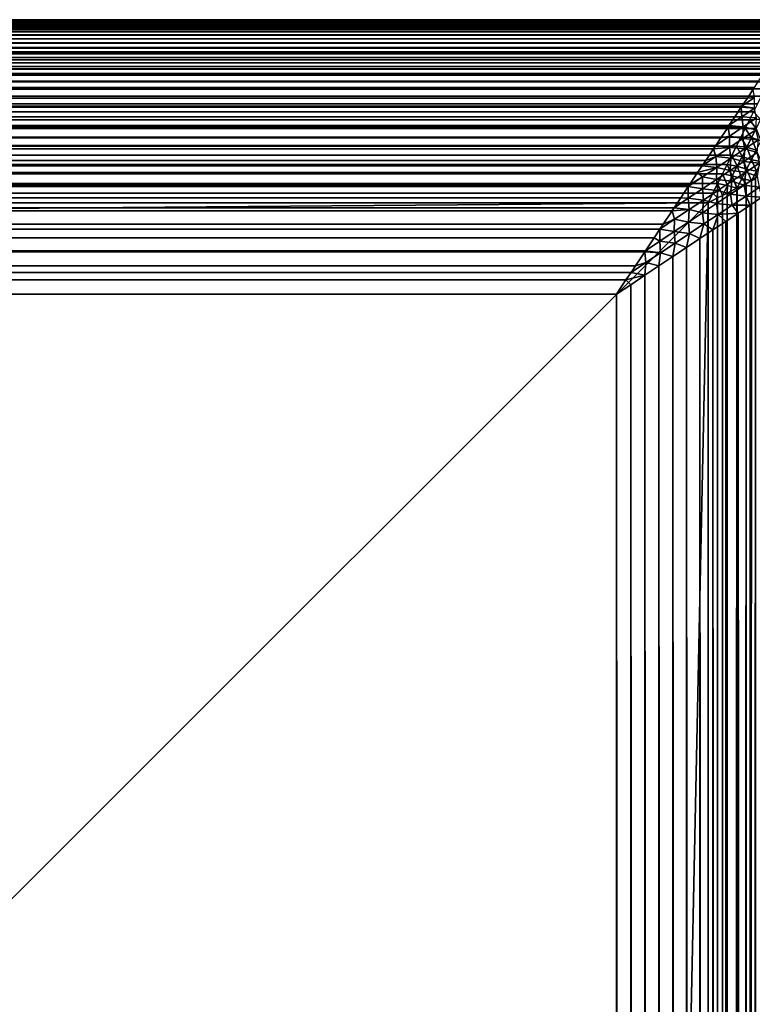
# Model space of a CAD drawing. Extents: x -551 to 551, y -297 to 194.
# Tile 139 of 163: x 489 to 497, y 184 to 194. Entities that reach past the tile are written whole.
import ezdxf

# ---------------------------------------------------------------- set-up
doc = ezdxf.new("R2010")
doc.units = 0
doc.header["$LTSCALE"] = 70.117983
for name, color, linetype in [('1', 7, 'CONTINUOUS'), ('11', 7, 'CONTINUOUS'), ('14', 7, 'CONTINUOUS'), ('15', 7, 'CONTINUOUS'), ('18', 7, 'CONTINUOUS'), ('2', 7, 'CONTINUOUS'), ('20', 7, 'CONTINUOUS'), ('21', 7, 'CONTINUOUS'), ('3', 7, 'CONTINUOUS')]:
    doc.layers.add(name, color=color, linetype=linetype)

msp = doc.modelspace()

# ---------------------------------------------------------------- linework, layer by layer
at = {"layer": '1', "color": 7, "linetype": 'CONTINUOUS'}
for points in [[(-496.5, 192.5), (496.5, 192.5), (-488.5, 184.5), (-496.5, 192.5)], [(-488.5, 184.5), (496.5, 192.5), (488.5, 184.5), (-488.5, 184.5)], [(488.5, 184.5), (496.5, 192.5), (488.5, -192.5), (488.5, 184.5)], [(488.5, -192.5), (496.5, 192.5), (496.5, -192.5), (488.5, -192.5)]]:
    msp.add_3dface(points, dxfattribs=at)
at = {"layer": '11', "color": 7, "linetype": 'CONTINUOUS'}
for points in [[(497.5, 194.5, 43.5), (-497.5, 194.5, 43.5), (-497.498, 194.497, 43.624), (497.5, 194.5, 43.5)], [(497.498, 194.497, 43.624), (497.5, 194.5, 43.5), (-497.498, 194.497, 43.624), (497.498, 194.497, 43.624)], [(-497.493, 194.49, 43.747), (497.498, 194.497, 43.624), (-497.498, 194.497, 43.624), (-497.493, 194.49, 43.747)], [(497.493, 194.49, 43.747), (497.498, 194.497, 43.624), (-497.493, 194.49, 43.747), (497.493, 194.49, 43.747)], [(-497.485, 194.477, 43.87), (497.493, 194.49, 43.747), (-497.493, 194.49, 43.747), (-497.485, 194.477, 43.87)], [(497.485, 194.477, 43.87), (497.493, 194.49, 43.747), (-497.485, 194.477, 43.87), (497.485, 194.477, 43.87)], [(-497.473, 194.459, 43.992), (497.485, 194.477, 43.87), (-497.485, 194.477, 43.87), (-497.473, 194.459, 43.992)], [(497.473, 194.459, 43.992), (497.485, 194.477, 43.87), (-497.473, 194.459, 43.992), (497.473, 194.459, 43.992)], [(-497.458, 194.436, 44.115), (497.473, 194.459, 43.992), (-497.473, 194.459, 43.992), (-497.458, 194.436, 44.115)], [(497.458, 194.436, 44.115), (497.473, 194.459, 43.992), (-497.458, 194.436, 44.115), (497.458, 194.436, 44.115)], [(-497.439, 194.408, 44.237), (497.458, 194.436, 44.115), (-497.458, 194.436, 44.115), (-497.439, 194.408, 44.237)], [(497.439, 194.408, 44.237), (497.458, 194.436, 44.115), (-497.439, 194.408, 44.237), (497.439, 194.408, 44.237)], [(-497.416, 194.375, 44.358), (497.439, 194.408, 44.237), (-497.439, 194.408, 44.237), (-497.416, 194.375, 44.358)], [(497.416, 194.375, 44.358), (497.439, 194.408, 44.237), (-497.416, 194.375, 44.358), (497.416, 194.375, 44.358)], [(-497.391, 194.336, 44.478), (497.416, 194.375, 44.358), (-497.416, 194.375, 44.358), (-497.391, 194.336, 44.478)], [(497.391, 194.336, 44.478), (497.416, 194.375, 44.358), (-497.391, 194.336, 44.478), (497.391, 194.336, 44.478)], [(-497.361, 194.292, 44.598), (497.391, 194.336, 44.478), (-497.391, 194.336, 44.478), (-497.361, 194.292, 44.598)], [(497.386, 194.33, 44.497), (497.391, 194.336, 44.478), (-497.361, 194.292, 44.598), (497.386, 194.33, 44.497)], [(497.361, 194.292, 44.598), (497.386, 194.33, 44.497), (-497.361, 194.292, 44.598), (497.361, 194.292, 44.598)], [(-497.328, 194.242, 44.716), (497.361, 194.292, 44.598), (-497.361, 194.292, 44.598), (-497.328, 194.242, 44.716)], [(497.328, 194.242, 44.716), (497.361, 194.292, 44.598), (-497.328, 194.242, 44.716), (497.328, 194.242, 44.716)], [(-497.292, 194.187, 44.833), (497.328, 194.242, 44.716), (-497.328, 194.242, 44.716), (-497.292, 194.187, 44.833)], [(497.292, 194.187, 44.833), (497.328, 194.242, 44.716), (-497.292, 194.187, 44.833), (497.292, 194.187, 44.833)], [(-497.251, 194.127, 44.949), (497.292, 194.187, 44.833), (-497.292, 194.187, 44.833), (-497.251, 194.127, 44.949)], [(497.265, 194.148, 44.91), (497.292, 194.187, 44.833), (-497.251, 194.127, 44.949), (497.265, 194.148, 44.91)], [(497.251, 194.127, 44.949), (497.265, 194.148, 44.91), (-497.251, 194.127, 44.949), (497.251, 194.127, 44.949)], [(-497.207, 194.061, 45.063), (497.251, 194.127, 44.949), (-497.251, 194.127, 44.949), (-497.207, 194.061, 45.063)], [(497.207, 194.061, 45.063), (497.251, 194.127, 44.949), (-497.207, 194.061, 45.063), (497.207, 194.061, 45.063)], [(-497.159, 193.989, 45.175), (497.207, 194.061, 45.063), (-497.207, 194.061, 45.063), (-497.159, 193.989, 45.175)], [(497.159, 193.989, 45.175), (497.207, 194.061, 45.063), (-497.159, 193.989, 45.175), (497.159, 193.989, 45.175)], [(-497.108, 193.911, 45.285), (497.159, 193.989, 45.175), (-497.159, 193.989, 45.175), (-497.108, 193.911, 45.285)], [(497.138, 193.958, 45.221), (497.159, 193.989, 45.175), (-497.108, 193.911, 45.285), (497.138, 193.958, 45.221)], [(497.108, 193.911, 45.285), (497.138, 193.958, 45.221), (-497.108, 193.911, 45.285), (497.108, 193.911, 45.285)], [(-497.052, 193.828, 45.392), (497.108, 193.911, 45.285), (-497.108, 193.911, 45.285), (-497.052, 193.828, 45.392)], [(497.052, 193.828, 45.392), (497.108, 193.911, 45.285), (-497.052, 193.828, 45.392), (497.052, 193.828, 45.392)], [(-496.993, 193.739, 45.497), (497.052, 193.828, 45.392), (-497.052, 193.828, 45.392), (-496.993, 193.739, 45.497)], [(497.006, 193.759, 45.474), (497.052, 193.828, 45.392), (-496.993, 193.739, 45.497), (497.006, 193.759, 45.474)], [(496.993, 193.739, 45.497), (497.006, 193.759, 45.474), (-496.993, 193.739, 45.497), (496.993, 193.739, 45.497)], [(-496.93, 193.644, 45.598), (496.993, 193.739, 45.497), (-496.993, 193.739, 45.497), (-496.93, 193.644, 45.598)], [(496.93, 193.644, 45.598), (496.993, 193.739, 45.497), (-496.93, 193.644, 45.598), (496.93, 193.644, 45.598)], [(-496.863, 193.544, 45.696), (496.93, 193.644, 45.598), (-496.93, 193.644, 45.598), (-496.863, 193.544, 45.696)], [(496.869, 193.554, 45.686), (496.93, 193.644, 45.598), (-496.863, 193.544, 45.696), (496.869, 193.554, 45.686)], [(496.863, 193.544, 45.696), (496.869, 193.554, 45.686), (-496.863, 193.544, 45.696), (496.863, 193.544, 45.696)], [(-496.792, 193.438, 45.79), (496.863, 193.544, 45.696), (-496.863, 193.544, 45.696), (-496.792, 193.438, 45.79)], [(496.792, 193.438, 45.79), (496.863, 193.544, 45.696), (-496.792, 193.438, 45.79), (496.792, 193.438, 45.79)], [(-496.718, 193.327, 45.88), (496.792, 193.438, 45.79), (-496.792, 193.438, 45.79), (-496.718, 193.327, 45.88)], [(496.728, 193.343, 45.867), (496.792, 193.438, 45.79), (-496.718, 193.327, 45.88), (496.728, 193.343, 45.867)], [(496.718, 193.327, 45.88), (496.728, 193.343, 45.867), (-496.718, 193.327, 45.88), (496.718, 193.327, 45.88)], [(-496.64, 193.21, 45.965), (496.718, 193.327, 45.88), (-496.718, 193.327, 45.88), (-496.64, 193.21, 45.965)], [(496.64, 193.21, 45.965), (496.718, 193.327, 45.88), (-496.64, 193.21, 45.965), (496.64, 193.21, 45.965)], [(-496.559, 193.088, 46.045), (496.64, 193.21, 45.965), (-496.64, 193.21, 45.965), (-496.559, 193.088, 46.045)], [(496.584, 193.125, 46.022), (496.64, 193.21, 45.965), (-496.559, 193.088, 46.045), (496.584, 193.125, 46.022)], [(496.559, 193.088, 46.045), (496.584, 193.125, 46.022), (-496.559, 193.088, 46.045), (496.559, 193.088, 46.045)], [(-496.474, 192.961, 46.12), (496.559, 193.088, 46.045), (-496.559, 193.088, 46.045), (-496.474, 192.961, 46.12)], [(496.474, 192.961, 46.12), (496.559, 193.088, 46.045), (-496.474, 192.961, 46.12), (496.474, 192.961, 46.12)], [(-496.386, 192.83, 46.189), (496.474, 192.961, 46.12), (-496.474, 192.961, 46.12), (-496.386, 192.83, 46.189)], [(496.435, 192.903, 46.152), (496.474, 192.961, 46.12), (-496.386, 192.83, 46.189), (496.435, 192.903, 46.152)], [(496.386, 192.83, 46.189), (496.435, 192.903, 46.152), (-496.386, 192.83, 46.189), (496.386, 192.83, 46.189)], [(-496.296, 192.694, 46.252), (496.386, 192.83, 46.189), (-496.386, 192.83, 46.189), (-496.296, 192.694, 46.252)], [(496.296, 192.694, 46.252), (496.386, 192.83, 46.189), (-496.296, 192.694, 46.252), (496.296, 192.694, 46.252)], [(-496.203, 192.554, 46.309), (496.296, 192.694, 46.252), (-496.296, 192.694, 46.252), (-496.203, 192.554, 46.309)], [(496.284, 192.676, 46.26), (496.296, 192.694, 46.252), (-496.203, 192.554, 46.309), (496.284, 192.676, 46.26)], [(496.203, 192.554, 46.309), (496.284, 192.676, 46.26), (-496.203, 192.554, 46.309), (496.203, 192.554, 46.309)], [(-496.107, 192.41, 46.359), (496.203, 192.554, 46.309), (-496.203, 192.554, 46.309), (-496.107, 192.41, 46.359)], [(496.13, 192.445, 46.347), (496.203, 192.554, 46.309), (-496.107, 192.41, 46.359), (496.13, 192.445, 46.347)], [(496.107, 192.41, 46.359), (496.13, 192.445, 46.347), (-496.107, 192.41, 46.359), (496.107, 192.41, 46.359)], [(-496.009, 192.264, 46.401), (496.107, 192.41, 46.359), (-496.107, 192.41, 46.359), (-496.009, 192.264, 46.401)], [(496.009, 192.264, 46.401), (496.107, 192.41, 46.359), (-496.009, 192.264, 46.401), (496.009, 192.264, 46.401)], [(-495.91, 192.114, 46.436), (496.009, 192.264, 46.401), (-496.009, 192.264, 46.401), (-495.91, 192.114, 46.436)], [(495.974, 192.211, 46.414), (496.009, 192.264, 46.401), (-495.91, 192.114, 46.436), (495.974, 192.211, 46.414)], [(495.91, 192.114, 46.436), (495.974, 192.211, 46.414), (-495.91, 192.114, 46.436), (495.91, 192.114, 46.436)], [(-495.808, 191.963, 46.464), (495.91, 192.114, 46.436), (-495.91, 192.114, 46.436), (-495.808, 191.963, 46.464)], [(495.817, 191.975, 46.462), (495.91, 192.114, 46.436), (-495.808, 191.963, 46.464), (495.817, 191.975, 46.462)], [(495.808, 191.963, 46.464), (495.817, 191.975, 46.462), (-495.808, 191.963, 46.464), (495.808, 191.963, 46.464)], [(-495.706, 191.809, 46.484), (495.808, 191.963, 46.464), (-495.808, 191.963, 46.464), (-495.706, 191.809, 46.484)], [(495.706, 191.809, 46.484), (495.808, 191.963, 46.464), (-495.706, 191.809, 46.484), (495.706, 191.809, 46.484)], [(-495.603, 191.655, 46.496), (495.706, 191.809, 46.484), (-495.706, 191.809, 46.484), (-495.603, 191.655, 46.496)], [(495.659, 191.738, 46.491), (495.706, 191.809, 46.484), (-495.603, 191.655, 46.496), (495.659, 191.738, 46.491)], [(495.603, 191.655, 46.496), (495.659, 191.738, 46.491), (-495.603, 191.655, 46.496), (495.603, 191.655, 46.496)], [(-495.5, 191.5, 46.5), (495.603, 191.655, 46.496), (-495.603, 191.655, 46.496), (-495.5, 191.5, 46.5)], [(-495.5, 191.5, 46.5), (495.5, 191.5, 46.5), (495.603, 191.655, 46.496), (-495.5, 191.5, 46.5)]]:
    msp.add_3dface(points, dxfattribs=at)
at = {"layer": '14', "color": 7, "linetype": 'CONTINUOUS'}
for points in [[(497.088, 192.559, 46.045), (496.961, 192.474, 46.12), (497.088, -192.559, 46.045), (497.088, 192.559, 46.045)], [(496.961, 192.474, 46.12), (496.83, 192.386, 46.189), (496.961, -192.474, 46.12), (496.961, 192.474, 46.12)], [(497.088, -192.559, 46.045), (496.961, 192.474, 46.12), (496.961, -192.474, 46.12), (497.088, -192.559, 46.045)], [(496.83, 192.386, 46.189), (496.694, 192.296, 46.252), (496.83, -192.386, 46.189), (496.83, 192.386, 46.189)], [(496.961, -192.474, 46.12), (496.83, 192.386, 46.189), (496.903, -192.435, 46.152), (496.961, -192.474, 46.12)], [(496.903, -192.435, 46.152), (496.83, 192.386, 46.189), (496.83, -192.386, 46.189), (496.903, -192.435, 46.152)], [(496.694, 192.296, 46.252), (496.554, 192.203, 46.309), (496.694, -192.296, 46.252), (496.694, 192.296, 46.252)], [(496.83, -192.386, 46.189), (496.694, 192.296, 46.252), (496.694, -192.296, 46.252), (496.83, -192.386, 46.189)], [(496.41, 192.107, 46.359), (496.264, 192.009, 46.401), (496.41, -192.107, 46.359), (496.41, 192.107, 46.359)], [(496.554, 192.203, 46.309), (496.41, 192.107, 46.359), (496.554, -192.203, 46.309), (496.554, 192.203, 46.309)], [(496.554, -192.203, 46.309), (496.41, 192.107, 46.359), (496.445, -192.13, 46.347), (496.554, -192.203, 46.309)], [(496.445, -192.13, 46.347), (496.41, 192.107, 46.359), (496.41, -192.107, 46.359), (496.445, -192.13, 46.347)], [(496.694, -192.296, 46.252), (496.554, 192.203, 46.309), (496.676, -192.284, 46.26), (496.694, -192.296, 46.252)], [(496.676, -192.284, 46.26), (496.554, 192.203, 46.309), (496.554, -192.203, 46.309), (496.676, -192.284, 46.26)], [(496.264, 192.009, 46.401), (496.114, 191.91, 46.436), (496.264, -192.009, 46.401), (496.264, 192.009, 46.401)], [(496.41, -192.107, 46.359), (496.264, 192.009, 46.401), (496.264, -192.009, 46.401), (496.41, -192.107, 46.359)], [(496.114, 191.91, 46.436), (495.963, 191.808, 46.464), (496.114, -191.91, 46.436), (496.114, 191.91, 46.436)], [(496.264, -192.009, 46.401), (496.114, 191.91, 46.436), (496.211, -191.974, 46.414), (496.264, -192.009, 46.401)], [(496.211, -191.974, 46.414), (496.114, 191.91, 46.436), (496.114, -191.91, 46.436), (496.211, -191.974, 46.414)], [(495.963, 191.808, 46.464), (495.809, 191.706, 46.484), (495.963, -191.808, 46.464), (495.963, 191.808, 46.464)], [(496.114, -191.91, 46.436), (495.963, 191.808, 46.464), (495.975, -191.817, 46.462), (496.114, -191.91, 46.436)], [(495.975, -191.817, 46.462), (495.963, 191.808, 46.464), (495.963, -191.808, 46.464), (495.975, -191.817, 46.462)], [(495.809, 191.706, 46.484), (495.655, 191.603, 46.496), (495.809, -191.706, 46.484), (495.809, 191.706, 46.484)], [(495.963, -191.808, 46.464), (495.809, 191.706, 46.484), (495.809, -191.706, 46.484), (495.963, -191.808, 46.464)], [(495.655, 191.603, 46.496), (495.5, 191.5, 46.5), (495.655, -191.603, 46.496), (495.655, 191.603, 46.496)], [(495.809, -191.706, 46.484), (495.655, 191.603, 46.496), (495.738, -191.659, 46.491), (495.809, -191.706, 46.484)], [(495.738, -191.659, 46.491), (495.655, 191.603, 46.496), (495.655, -191.603, 46.496), (495.738, -191.659, 46.491)], [(495.5, 191.5, 46.5), (495.5, -191.5, 46.5), (495.655, -191.603, 46.496), (495.5, 191.5, 46.5)]]:
    msp.add_3dface(points, dxfattribs=at)
at = {"layer": '15', "color": 7, "linetype": 'CONTINUOUS'}
for points in [[(-497.5, 194.5, 2), (497.5, 194.5, 2), (497.499, 194.498, 1.908), (-497.5, 194.5, 2)], [(-497.499, 194.498, 1.908), (-497.5, 194.5, 2), (497.499, 194.498, 1.908), (-497.499, 194.498, 1.908)], [(-497.496, 194.492, 1.817), (-497.499, 194.498, 1.908), (497.496, 194.492, 1.817), (-497.496, 194.492, 1.817)], [(497.496, 194.492, 1.817), (-497.499, 194.498, 1.908), (497.499, 194.498, 1.908), (497.496, 194.492, 1.817)], [(-497.491, 194.481, 1.726), (-497.496, 194.492, 1.817), (497.491, 194.481, 1.726), (-497.491, 194.481, 1.726)], [(497.491, 194.481, 1.726), (-497.496, 194.492, 1.817), (497.496, 194.492, 1.817), (497.491, 194.481, 1.726)], [(-497.483, 194.466, 1.635), (-497.491, 194.481, 1.726), (497.483, 194.466, 1.635), (-497.483, 194.466, 1.635)], [(497.483, 194.466, 1.635), (-497.491, 194.481, 1.726), (497.491, 194.481, 1.726), (497.483, 194.466, 1.635)], [(-497.474, 194.448, 1.545), (-497.483, 194.466, 1.635), (497.474, 194.448, 1.545), (-497.474, 194.448, 1.545)], [(497.474, 194.448, 1.545), (-497.483, 194.466, 1.635), (497.483, 194.466, 1.635), (497.474, 194.448, 1.545)], [(-497.462, 194.425, 1.456), (-497.474, 194.448, 1.545), (497.462, 194.425, 1.456), (-497.462, 194.425, 1.456)], [(497.462, 194.425, 1.456), (-497.474, 194.448, 1.545), (497.474, 194.448, 1.545), (497.462, 194.425, 1.456)], [(-497.449, 194.397, 1.367), (-497.462, 194.425, 1.456), (497.449, 194.397, 1.367), (-497.449, 194.397, 1.367)], [(497.449, 194.397, 1.367), (-497.462, 194.425, 1.456), (497.462, 194.425, 1.456), (497.449, 194.397, 1.367)], [(-497.443, 194.387, 1.336), (-497.449, 194.397, 1.367), (497.433, 194.366, 1.279), (-497.443, 194.387, 1.336)], [(497.433, 194.366, 1.279), (-497.449, 194.397, 1.367), (497.449, 194.397, 1.367), (497.433, 194.366, 1.279)], [(-497.433, 194.366, 1.279), (-497.443, 194.387, 1.336), (497.433, 194.366, 1.279), (-497.433, 194.366, 1.279)], [(-497.415, 194.33, 1.193), (-497.433, 194.366, 1.279), (497.415, 194.33, 1.193), (-497.415, 194.33, 1.193)], [(497.415, 194.33, 1.193), (-497.433, 194.366, 1.279), (497.433, 194.366, 1.279), (497.415, 194.33, 1.193)], [(-497.395, 194.29, 1.108), (-497.415, 194.33, 1.193), (497.395, 194.29, 1.108), (-497.395, 194.29, 1.108)], [(497.395, 194.29, 1.108), (-497.415, 194.33, 1.193), (497.415, 194.33, 1.193), (497.395, 194.29, 1.108)], [(-497.383, 194.265, 1.06), (-497.395, 194.29, 1.108), (497.373, 194.246, 1.024), (-497.383, 194.265, 1.06)], [(497.373, 194.246, 1.024), (-497.395, 194.29, 1.108), (497.395, 194.29, 1.108), (497.373, 194.246, 1.024)], [(-497.373, 194.246, 1.024), (-497.383, 194.265, 1.06), (497.373, 194.246, 1.024), (-497.373, 194.246, 1.024)], [(-497.349, 194.197, 0.942), (-497.373, 194.246, 1.024), (497.349, 194.197, 0.942), (-497.349, 194.197, 0.942)], [(497.349, 194.197, 0.942), (-497.373, 194.246, 1.024), (497.373, 194.246, 1.024), (497.349, 194.197, 0.942)], [(-497.322, 194.145, 0.862), (-497.349, 194.197, 0.942), (497.322, 194.145, 0.862), (-497.322, 194.145, 0.862)], [(497.322, 194.145, 0.862), (-497.349, 194.197, 0.942), (497.349, 194.197, 0.942), (497.322, 194.145, 0.862)], [(-497.319, 194.138, 0.853), (-497.322, 194.145, 0.862), (497.294, 194.088, 0.784), (-497.319, 194.138, 0.853)], [(497.294, 194.088, 0.784), (-497.322, 194.145, 0.862), (497.322, 194.145, 0.862), (497.294, 194.088, 0.784)], [(-497.294, 194.088, 0.784), (-497.319, 194.138, 0.853), (497.294, 194.088, 0.784), (-497.294, 194.088, 0.784)], [(-497.264, 194.027, 0.709), (-497.294, 194.088, 0.784), (497.264, 194.027, 0.709), (-497.264, 194.027, 0.709)], [(497.264, 194.027, 0.709), (-497.294, 194.088, 0.784), (497.294, 194.088, 0.784), (497.264, 194.027, 0.709)], [(-497.253, 194.006, 0.684), (-497.264, 194.027, 0.709), (497.231, 193.962, 0.636), (-497.253, 194.006, 0.684)], [(497.231, 193.962, 0.636), (-497.264, 194.027, 0.709), (497.264, 194.027, 0.709), (497.231, 193.962, 0.636)], [(-497.231, 193.962, 0.636), (-497.253, 194.006, 0.684), (497.231, 193.962, 0.636), (-497.231, 193.962, 0.636)], [(-497.197, 193.894, 0.565), (-497.231, 193.962, 0.636), (497.197, 193.894, 0.565), (-497.197, 193.894, 0.565)], [(497.197, 193.894, 0.565), (-497.231, 193.962, 0.636), (497.231, 193.962, 0.636), (497.197, 193.894, 0.565)], [(-497.185, 193.87, 0.543), (-497.197, 193.894, 0.565), (497.16, 193.821, 0.498), (-497.185, 193.87, 0.543)], [(497.16, 193.821, 0.498), (-497.197, 193.894, 0.565), (497.197, 193.894, 0.565), (497.16, 193.821, 0.498)], [(-497.16, 193.821, 0.498), (-497.185, 193.87, 0.543), (497.16, 193.821, 0.498), (-497.16, 193.821, 0.498)], [(-497.122, 193.744, 0.434), (-497.16, 193.821, 0.498), (497.122, 193.744, 0.434), (-497.122, 193.744, 0.434)], [(497.122, 193.744, 0.434), (-497.16, 193.821, 0.498), (497.16, 193.821, 0.498), (497.122, 193.744, 0.434)], [(-497.114, 193.728, 0.422), (-497.122, 193.744, 0.434), (497.082, 193.664, 0.374), (-497.114, 193.728, 0.422)], [(497.082, 193.664, 0.374), (-497.122, 193.744, 0.434), (497.122, 193.744, 0.434), (497.082, 193.664, 0.374)], [(-497.082, 193.664, 0.374), (-497.114, 193.728, 0.422), (497.082, 193.664, 0.374), (-497.082, 193.664, 0.374)], [(-497.042, 193.583, 0.319), (-497.082, 193.664, 0.374), (497.04, 193.581, 0.317), (-497.042, 193.583, 0.319)], [(497.04, 193.581, 0.317), (-497.082, 193.664, 0.374), (497.082, 193.664, 0.374), (497.04, 193.581, 0.317)], [(-497.04, 193.581, 0.317), (-497.042, 193.583, 0.319), (497.04, 193.581, 0.317), (-497.04, 193.581, 0.317)], [(-496.997, 193.494, 0.264), (-497.04, 193.581, 0.317), (496.997, 193.494, 0.264), (-496.997, 193.494, 0.264)], [(496.997, 193.494, 0.264), (-497.04, 193.581, 0.317), (497.04, 193.581, 0.317), (496.997, 193.494, 0.264)], [(-496.968, 193.435, 0.232), (-496.997, 193.494, 0.264), (496.952, 193.404, 0.216), (-496.968, 193.435, 0.232)], [(496.952, 193.404, 0.216), (-496.997, 193.494, 0.264), (496.997, 193.494, 0.264), (496.952, 193.404, 0.216)], [(-496.952, 193.404, 0.216), (-496.968, 193.435, 0.232), (496.952, 193.404, 0.216), (-496.952, 193.404, 0.216)], [(-496.906, 193.311, 0.172), (-496.952, 193.404, 0.216), (496.906, 193.311, 0.172), (-496.906, 193.311, 0.172)], [(496.906, 193.311, 0.172), (-496.952, 193.404, 0.216), (496.952, 193.404, 0.216), (496.906, 193.311, 0.172)], [(-496.892, 193.284, 0.16), (-496.906, 193.311, 0.172), (496.858, 193.216, 0.132), (-496.892, 193.284, 0.16)], [(496.858, 193.216, 0.132), (-496.906, 193.311, 0.172), (496.906, 193.311, 0.172), (496.858, 193.216, 0.132)], [(-496.858, 193.216, 0.132), (-496.892, 193.284, 0.16), (496.858, 193.216, 0.132), (-496.858, 193.216, 0.132)], [(-496.815, 193.13, 0.102), (-496.858, 193.216, 0.132), (496.809, 193.118, 0.098), (-496.815, 193.13, 0.102)], [(496.809, 193.118, 0.098), (-496.858, 193.216, 0.132), (496.858, 193.216, 0.132), (496.809, 193.118, 0.098)], [(-496.809, 193.118, 0.098), (-496.815, 193.13, 0.102), (496.809, 193.118, 0.098), (-496.809, 193.118, 0.098)], [(-496.759, 193.018, 0.068), (-496.809, 193.118, 0.098), (496.759, 193.018, 0.068), (-496.759, 193.018, 0.068)], [(496.759, 193.018, 0.068), (-496.809, 193.118, 0.098), (496.809, 193.118, 0.098), (496.759, 193.018, 0.068)], [(-496.737, 192.974, 0.057), (-496.759, 193.018, 0.068), (496.708, 192.917, 0.044), (-496.737, 192.974, 0.057)], [(496.708, 192.917, 0.044), (-496.759, 193.018, 0.068), (496.759, 193.018, 0.068), (496.708, 192.917, 0.044)], [(-496.708, 192.917, 0.044), (-496.737, 192.974, 0.057), (496.708, 192.917, 0.044), (-496.708, 192.917, 0.044)], [(-496.658, 192.817, 0.025), (-496.708, 192.917, 0.044), (496.657, 192.814, 0.025), (-496.658, 192.817, 0.025)], [(496.657, 192.814, 0.025), (-496.708, 192.917, 0.044), (496.708, 192.917, 0.044), (496.657, 192.814, 0.025)], [(-496.657, 192.814, 0.025), (-496.658, 192.817, 0.025), (496.657, 192.814, 0.025), (-496.657, 192.814, 0.025)], [(-496.605, 192.71, 0.011), (-496.657, 192.814, 0.025), (496.605, 192.71, 0.011), (-496.605, 192.71, 0.011)], [(496.605, 192.71, 0.011), (-496.657, 192.814, 0.025), (496.657, 192.814, 0.025), (496.605, 192.71, 0.011)], [(-496.579, 192.659, 0.006), (-496.605, 192.71, 0.011), (496.552, 192.605, 0.003), (-496.579, 192.659, 0.006)], [(496.552, 192.605, 0.003), (-496.605, 192.71, 0.011), (496.605, 192.71, 0.011), (496.552, 192.605, 0.003)], [(-496.552, 192.605, 0.003), (-496.579, 192.659, 0.006), (496.552, 192.605, 0.003), (-496.552, 192.605, 0.003)], [(496.5, 192.5), (-496.5, 192.5), (-496.552, 192.605, 0.003), (496.5, 192.5)], [(496.5, 192.5), (-496.552, 192.605, 0.003), (496.552, 192.605, 0.003), (496.5, 192.5)]]:
    msp.add_3dface(points, dxfattribs=at)
at = {"layer": '18', "color": 7, "linetype": 'CONTINUOUS'}
for points in [[(496.974, 192.737, 0.057), (497.018, 192.759, 0.068), (496.917, -192.708, 0.044), (496.974, 192.737, 0.057)], [(496.917, -192.708, 0.044), (497.018, 192.759, 0.068), (497.018, -192.759, 0.068), (496.917, -192.708, 0.044)], [(496.71, 192.605, 0.011), (496.814, 192.657, 0.025), (496.71, -192.605, 0.011), (496.71, 192.605, 0.011)], [(496.71, -192.605, 0.011), (496.814, 192.657, 0.025), (496.814, -192.657, 0.025), (496.71, -192.605, 0.011)], [(496.817, 192.658, 0.025), (496.917, 192.708, 0.044), (496.814, -192.657, 0.025), (496.817, 192.658, 0.025)], [(496.814, -192.657, 0.025), (496.917, 192.708, 0.044), (496.917, -192.708, 0.044), (496.814, -192.657, 0.025)], [(496.814, 192.657, 0.025), (496.817, 192.658, 0.025), (496.814, -192.657, 0.025), (496.814, 192.657, 0.025)], [(496.917, 192.708, 0.044), (496.974, 192.737, 0.057), (496.917, -192.708, 0.044), (496.917, 192.708, 0.044)], [(496.5, -192.5), (496.5, 192.5), (496.605, 192.552, 0.003), (496.5, -192.5)], [(496.5, -192.5), (496.605, 192.552, 0.003), (496.605, -192.552, 0.003), (496.5, -192.5)], [(496.659, 192.579, 0.006), (496.71, 192.605, 0.011), (496.605, -192.552, 0.003), (496.659, 192.579, 0.006)], [(496.605, -192.552, 0.003), (496.71, 192.605, 0.011), (496.71, -192.605, 0.011), (496.605, -192.552, 0.003)], [(496.605, 192.552, 0.003), (496.659, 192.579, 0.006), (496.605, -192.552, 0.003), (496.605, 192.552, 0.003)]]:
    msp.add_3dface(points, dxfattribs=at)
at = {"layer": '2', "color": 7, "linetype": 'CONTINUOUS'}
for points in [[(495.5, 191.5, 46.5), (-495.5, 191.5, 46.5), (495.5, -191.5, 46.5), (495.5, 191.5, 46.5)], [(495.5, -191.5, 46.5), (-495.5, 191.5, 46.5), (-495.5, -191.5, 46.5), (495.5, -191.5, 46.5)]]:
    msp.add_3dface(points, dxfattribs=at)
at = {"layer": '20', "color": 7, "linetype": 'CONTINUOUS'}
for points in [[(496.906, 193.311, 0.172), (496.952, 193.404, 0.216), (497.025, 193.312, 0.178), (496.906, 193.311, 0.172)], [(496.952, 193.404, 0.216), (496.997, 193.494, 0.264), (497.074, 193.412, 0.226), (496.952, 193.404, 0.216)], [(497.025, 193.312, 0.178), (496.952, 193.404, 0.216), (497.074, 193.412, 0.226), (497.025, 193.312, 0.178)], [(496.858, 193.216, 0.132), (496.906, 193.311, 0.172), (496.974, 193.211, 0.136), (496.858, 193.216, 0.132)], [(496.974, 193.211, 0.136), (496.906, 193.311, 0.172), (497.025, 193.312, 0.178), (496.974, 193.211, 0.136)], [(496.974, 193.211, 0.136), (497.025, 193.312, 0.178), (497.076, 193.175, 0.138), (496.974, 193.211, 0.136)], [(496.809, 193.118, 0.098), (496.858, 193.216, 0.132), (496.923, 193.108, 0.1), (496.809, 193.118, 0.098)], [(496.923, 193.108, 0.1), (496.858, 193.216, 0.132), (496.974, 193.211, 0.136), (496.923, 193.108, 0.1)], [(496.923, 193.108, 0.1), (496.974, 193.211, 0.136), (497.025, 193.073, 0.104), (496.923, 193.108, 0.1)], [(497.025, 193.073, 0.104), (496.974, 193.211, 0.136), (497.076, 193.175, 0.138), (497.025, 193.073, 0.104)], [(496.759, 193.018, 0.068), (496.809, 193.118, 0.098), (496.871, 193.004, 0.069), (496.759, 193.018, 0.068)], [(496.871, 193.004, 0.069), (496.809, 193.118, 0.098), (496.923, 193.108, 0.1), (496.871, 193.004, 0.069)], [(496.871, 193.004, 0.069), (496.923, 193.108, 0.1), (496.973, 192.97, 0.076), (496.871, 193.004, 0.069)], [(496.973, 192.97, 0.076), (496.923, 193.108, 0.1), (497.025, 193.073, 0.104), (496.973, 192.97, 0.076)], [(496.973, 192.97, 0.076), (497.025, 193.073, 0.104), (497.081, 192.949, 0.095), (496.973, 192.97, 0.076)], [(496.708, 192.917, 0.044), (496.759, 193.018, 0.068), (496.818, 192.898, 0.045), (496.708, 192.917, 0.044)], [(496.818, 192.898, 0.045), (496.759, 193.018, 0.068), (496.871, 193.004, 0.069), (496.818, 192.898, 0.045)], [(496.818, 192.898, 0.045), (496.871, 193.004, 0.069), (496.921, 192.867, 0.053), (496.818, 192.898, 0.045)], [(496.921, 192.867, 0.053), (496.871, 193.004, 0.069), (496.973, 192.97, 0.076), (496.921, 192.867, 0.053)], [(496.921, 192.867, 0.053), (496.973, 192.97, 0.076), (497.028, 192.843, 0.073), (496.921, 192.867, 0.053)], [(497.028, 192.843, 0.073), (496.973, 192.97, 0.076), (497.081, 192.949, 0.095), (497.028, 192.843, 0.073)], [(496.657, 192.814, 0.025), (496.708, 192.917, 0.044), (496.765, 192.792, 0.026), (496.657, 192.814, 0.025)], [(496.765, 192.792, 0.026), (496.708, 192.917, 0.044), (496.818, 192.898, 0.045), (496.765, 192.792, 0.026)], [(496.765, 192.792, 0.026), (496.818, 192.898, 0.045), (496.869, 192.763, 0.036), (496.765, 192.792, 0.026)], [(496.869, 192.763, 0.036), (496.818, 192.898, 0.045), (496.921, 192.867, 0.053), (496.869, 192.763, 0.036)], [(496.974, 192.737, 0.057), (496.869, 192.763, 0.036), (496.921, 192.867, 0.053), (496.974, 192.737, 0.057)], [(496.974, 192.737, 0.057), (496.921, 192.867, 0.053), (497.028, 192.843, 0.073), (496.974, 192.737, 0.057)], [(496.605, 192.71, 0.011), (496.657, 192.814, 0.025), (496.712, 192.686, 0.013), (496.605, 192.71, 0.011)], [(496.712, 192.686, 0.013), (496.657, 192.814, 0.025), (496.765, 192.792, 0.026), (496.712, 192.686, 0.013)], [(496.814, 192.657, 0.025), (496.712, 192.686, 0.013), (496.765, 192.792, 0.026), (496.814, 192.657, 0.025)], [(496.817, 192.658, 0.025), (496.814, 192.657, 0.025), (496.765, 192.792, 0.026), (496.817, 192.658, 0.025)], [(496.817, 192.658, 0.025), (496.765, 192.792, 0.026), (496.869, 192.763, 0.036), (496.817, 192.658, 0.025)], [(496.917, 192.708, 0.044), (496.817, 192.658, 0.025), (496.869, 192.763, 0.036), (496.917, 192.708, 0.044)], [(496.974, 192.737, 0.057), (496.917, 192.708, 0.044), (496.869, 192.763, 0.036), (496.974, 192.737, 0.057)], [(497.018, 192.759, 0.068), (496.974, 192.737, 0.057), (497.028, 192.843, 0.073), (497.018, 192.759, 0.068)], [(496.552, 192.605, 0.003), (496.605, 192.71, 0.011), (496.605, 192.552, 0.003), (496.552, 192.605, 0.003)], [(496.605, 192.71, 0.011), (496.659, 192.579, 0.006), (496.605, 192.552, 0.003), (496.605, 192.71, 0.011)], [(496.659, 192.579, 0.006), (496.605, 192.71, 0.011), (496.712, 192.686, 0.013), (496.659, 192.579, 0.006)], [(496.71, 192.605, 0.011), (496.659, 192.579, 0.006), (496.712, 192.686, 0.013), (496.71, 192.605, 0.011)], [(496.814, 192.657, 0.025), (496.71, 192.605, 0.011), (496.712, 192.686, 0.013), (496.814, 192.657, 0.025)], [(496.5, 192.5), (496.552, 192.605, 0.003), (496.605, 192.552, 0.003), (496.5, 192.5)]]:
    msp.add_3dface(points, dxfattribs=at)
at = {"layer": '21', "color": 7, "linetype": 'CONTINUOUS'}
for points in [[(496.993, 193.739, 45.497), (496.93, 193.644, 45.598), (497.008, 193.65, 45.589), (496.993, 193.739, 45.497)], [(496.93, 193.644, 45.598), (496.869, 193.554, 45.686), (497.008, 193.65, 45.589), (496.93, 193.644, 45.598)], [(496.869, 193.554, 45.686), (497.007, 193.534, 45.694), (497.008, 193.65, 45.589), (496.869, 193.554, 45.686)], [(496.863, 193.544, 45.696), (496.792, 193.438, 45.79), (496.869, 193.439, 45.786), (496.863, 193.544, 45.696)], [(496.869, 193.554, 45.686), (496.863, 193.544, 45.696), (497.007, 193.534, 45.694), (496.869, 193.554, 45.686)], [(496.863, 193.544, 45.696), (496.869, 193.439, 45.786), (497.007, 193.534, 45.694), (496.863, 193.544, 45.696)], [(496.869, 193.439, 45.786), (497.028, 193.427, 45.773), (497.007, 193.534, 45.694), (496.869, 193.439, 45.786)], [(496.792, 193.438, 45.79), (496.728, 193.343, 45.867), (496.869, 193.439, 45.786), (496.792, 193.438, 45.79)], [(496.728, 193.343, 45.867), (496.882, 193.328, 45.867), (496.869, 193.439, 45.786), (496.728, 193.343, 45.867)], [(496.882, 193.328, 45.867), (497.028, 193.427, 45.773), (496.869, 193.439, 45.786), (496.882, 193.328, 45.867)], [(496.882, 193.328, 45.867), (497.023, 193.298, 45.858), (497.028, 193.427, 45.773), (496.882, 193.328, 45.867)], [(496.718, 193.327, 45.88), (496.64, 193.21, 45.965), (496.734, 193.228, 45.95), (496.718, 193.327, 45.88)], [(496.728, 193.343, 45.867), (496.718, 193.327, 45.88), (496.882, 193.328, 45.867), (496.728, 193.343, 45.867)], [(496.718, 193.327, 45.88), (496.734, 193.228, 45.95), (496.882, 193.328, 45.867), (496.718, 193.327, 45.88)], [(496.734, 193.228, 45.95), (496.879, 193.202, 45.946), (496.882, 193.328, 45.867), (496.734, 193.228, 45.95)], [(496.879, 193.202, 45.946), (497.023, 193.298, 45.858), (496.882, 193.328, 45.867), (496.879, 193.202, 45.946)], [(496.879, 193.202, 45.946), (497.05, 193.187, 45.91), (497.023, 193.298, 45.858), (496.879, 193.202, 45.946)], [(496.64, 193.21, 45.965), (496.584, 193.125, 46.022), (496.734, 193.228, 45.95), (496.64, 193.21, 45.965)], [(496.584, 193.125, 46.022), (496.733, 193.104, 46.025), (496.734, 193.228, 45.95), (496.584, 193.125, 46.022)], [(496.733, 193.104, 46.025), (496.879, 193.202, 45.946), (496.734, 193.228, 45.95), (496.733, 193.104, 46.025)], [(496.733, 193.104, 46.025), (496.901, 193.089, 46), (496.879, 193.202, 45.946), (496.733, 193.104, 46.025)], [(496.901, 193.089, 46), (497.05, 193.187, 45.91), (496.879, 193.202, 45.946), (496.901, 193.089, 46)], [(496.901, 193.089, 46), (497.037, 193.048, 45.975), (497.05, 193.187, 45.91), (496.901, 193.089, 46)], [(496.559, 193.088, 46.045), (496.474, 192.961, 46.12), (496.585, 193.004, 46.093), (496.559, 193.088, 46.045)], [(496.584, 193.125, 46.022), (496.559, 193.088, 46.045), (496.733, 193.104, 46.025), (496.584, 193.125, 46.022)], [(496.559, 193.088, 46.045), (496.585, 193.004, 46.093), (496.733, 193.104, 46.025), (496.559, 193.088, 46.045)], [(496.585, 193.004, 46.093), (496.749, 192.988, 46.081), (496.733, 193.104, 46.025), (496.585, 193.004, 46.093)], [(496.749, 192.988, 46.081), (496.901, 193.089, 46), (496.733, 193.104, 46.025), (496.749, 192.988, 46.081)], [(496.749, 192.988, 46.081), (496.89, 192.951, 46.061), (496.901, 193.089, 46), (496.749, 192.988, 46.081)], [(496.89, 192.951, 46.061), (497.037, 193.048, 45.975), (496.901, 193.089, 46), (496.89, 192.951, 46.061)], [(496.474, 192.961, 46.12), (496.435, 192.903, 46.152), (496.585, 193.004, 46.093), (496.474, 192.961, 46.12)], [(496.435, 192.903, 46.152), (496.596, 192.885, 46.15), (496.585, 193.004, 46.093), (496.435, 192.903, 46.152)], [(496.596, 192.885, 46.15), (496.749, 192.988, 46.081), (496.585, 193.004, 46.093), (496.596, 192.885, 46.15)], [(496.596, 192.885, 46.15), (496.742, 192.853, 46.137), (496.749, 192.988, 46.081), (496.596, 192.885, 46.15)], [(496.742, 192.853, 46.137), (496.89, 192.951, 46.061), (496.749, 192.988, 46.081), (496.742, 192.853, 46.137)], [(496.89, 192.951, 46.061), (497.063, 192.933, 46.003), (497.037, 193.048, 45.975), (496.89, 192.951, 46.061)], [(496.435, 192.903, 46.152), (496.386, 192.83, 46.189), (496.596, 192.885, 46.15), (496.435, 192.903, 46.152)], [(496.386, 192.83, 46.189), (496.44, 192.781, 46.21), (496.596, 192.885, 46.15), (496.386, 192.83, 46.189)], [(496.44, 192.781, 46.21), (496.591, 192.753, 46.203), (496.596, 192.885, 46.15), (496.44, 192.781, 46.21)], [(496.591, 192.753, 46.203), (496.742, 192.853, 46.137), (496.596, 192.885, 46.15), (496.591, 192.753, 46.203)], [(496.591, 192.753, 46.203), (496.761, 192.735, 46.169), (496.742, 192.853, 46.137), (496.591, 192.753, 46.203)], [(496.742, 192.853, 46.137), (496.914, 192.835, 46.091), (496.89, 192.951, 46.061), (496.742, 192.853, 46.137)], [(496.761, 192.735, 46.169), (496.914, 192.835, 46.091), (496.742, 192.853, 46.137), (496.761, 192.735, 46.169)], [(496.914, 192.835, 46.091), (497.063, 192.933, 46.003), (496.89, 192.951, 46.061), (496.914, 192.835, 46.091)], [(496.914, 192.835, 46.091), (497.04, 192.786, 46.049), (497.063, 192.933, 46.003), (496.914, 192.835, 46.091)], [(496.296, 192.694, 46.252), (496.284, 192.676, 46.26), (496.44, 192.781, 46.21), (496.296, 192.694, 46.252)], [(496.284, 192.676, 46.26), (496.438, 192.651, 46.26), (496.44, 192.781, 46.21), (496.284, 192.676, 46.26)], [(496.386, 192.83, 46.189), (496.296, 192.694, 46.252), (496.44, 192.781, 46.21), (496.386, 192.83, 46.189)], [(496.438, 192.651, 46.26), (496.591, 192.753, 46.203), (496.44, 192.781, 46.21), (496.438, 192.651, 46.26)], [(496.438, 192.651, 46.26), (496.607, 192.632, 46.237), (496.591, 192.753, 46.203), (496.438, 192.651, 46.26)], [(496.607, 192.632, 46.237), (496.761, 192.735, 46.169), (496.591, 192.753, 46.203), (496.607, 192.632, 46.237)], [(496.761, 192.735, 46.169), (496.894, 192.69, 46.132), (496.914, 192.835, 46.091), (496.761, 192.735, 46.169)], [(496.894, 192.69, 46.132), (497.04, 192.786, 46.049), (496.914, 192.835, 46.091), (496.894, 192.69, 46.132)], [(496.894, 192.69, 46.132), (497.063, 192.67, 46.055), (497.04, 192.786, 46.049), (496.894, 192.69, 46.132)], [(496.284, 192.676, 46.26), (496.203, 192.554, 46.309), (496.284, 192.549, 46.308), (496.284, 192.676, 46.26)], [(496.284, 192.676, 46.26), (496.284, 192.549, 46.308), (496.438, 192.651, 46.26), (496.284, 192.676, 46.26)], [(496.284, 192.549, 46.308), (496.45, 192.529, 46.295), (496.438, 192.651, 46.26), (496.284, 192.549, 46.308)], [(496.45, 192.529, 46.295), (496.607, 192.632, 46.237), (496.438, 192.651, 46.26), (496.45, 192.529, 46.295)], [(496.607, 192.632, 46.237), (496.745, 192.592, 46.206), (496.761, 192.735, 46.169), (496.607, 192.632, 46.237)], [(496.745, 192.592, 46.206), (496.894, 192.69, 46.132), (496.761, 192.735, 46.169), (496.745, 192.592, 46.206)], [(496.745, 192.592, 46.206), (496.915, 192.572, 46.139), (496.894, 192.69, 46.132), (496.745, 192.592, 46.206)], [(496.915, 192.572, 46.139), (497.063, 192.67, 46.055), (496.894, 192.69, 46.132), (496.915, 192.572, 46.139)], [(496.915, 192.572, 46.139), (497.088, 192.559, 46.045), (497.063, 192.67, 46.055), (496.915, 192.572, 46.139)], [(496.203, 192.554, 46.309), (496.13, 192.445, 46.347), (496.284, 192.549, 46.308), (496.203, 192.554, 46.309)], [(496.13, 192.445, 46.347), (496.293, 192.424, 46.344), (496.284, 192.549, 46.308), (496.13, 192.445, 46.347)], [(496.293, 192.424, 46.344), (496.45, 192.529, 46.295), (496.284, 192.549, 46.308), (496.293, 192.424, 46.344)], [(496.293, 192.424, 46.344), (496.441, 192.39, 46.326), (496.45, 192.529, 46.295), (496.293, 192.424, 46.344)], [(496.441, 192.39, 46.326), (496.594, 192.492, 46.271), (496.45, 192.529, 46.295), (496.441, 192.39, 46.326)], [(496.45, 192.529, 46.295), (496.594, 192.492, 46.271), (496.607, 192.632, 46.237), (496.45, 192.529, 46.295)], [(496.594, 192.492, 46.271), (496.745, 192.592, 46.206), (496.607, 192.632, 46.237), (496.594, 192.492, 46.271)], [(496.594, 192.492, 46.271), (496.764, 192.473, 46.215), (496.745, 192.592, 46.206), (496.594, 192.492, 46.271)], [(496.764, 192.473, 46.215), (496.915, 192.572, 46.139), (496.745, 192.592, 46.206), (496.764, 192.473, 46.215)], [(496.764, 192.473, 46.215), (496.961, 192.474, 46.12), (496.915, 192.572, 46.139), (496.764, 192.473, 46.215)], [(496.961, 192.474, 46.12), (497.088, 192.559, 46.045), (496.915, 192.572, 46.139), (496.961, 192.474, 46.12)], [(496.13, 192.445, 46.347), (496.107, 192.41, 46.359), (496.293, 192.424, 46.344), (496.13, 192.445, 46.347)], [(496.107, 192.41, 46.359), (496.134, 192.318, 46.384), (496.293, 192.424, 46.344), (496.107, 192.41, 46.359)], [(496.134, 192.318, 46.384), (496.286, 192.288, 46.373), (496.293, 192.424, 46.344), (496.134, 192.318, 46.384)], [(496.286, 192.288, 46.373), (496.441, 192.39, 46.326), (496.293, 192.424, 46.344), (496.286, 192.288, 46.373)], [(496.441, 192.39, 46.326), (496.611, 192.371, 46.281), (496.594, 192.492, 46.271), (496.441, 192.39, 46.326)], [(496.611, 192.371, 46.281), (496.764, 192.473, 46.215), (496.594, 192.492, 46.271), (496.611, 192.371, 46.281)], [(496.611, 192.371, 46.281), (496.83, 192.386, 46.189), (496.764, 192.473, 46.215), (496.611, 192.371, 46.281)], [(496.83, 192.386, 46.189), (496.961, 192.474, 46.12), (496.764, 192.473, 46.215), (496.83, 192.386, 46.189)], [(496.009, 192.264, 46.401), (495.974, 192.211, 46.414), (496.134, 192.318, 46.384), (496.009, 192.264, 46.401)], [(495.974, 192.211, 46.414), (496.13, 192.184, 46.411), (496.134, 192.318, 46.384), (495.974, 192.211, 46.414)], [(496.107, 192.41, 46.359), (496.009, 192.264, 46.401), (496.134, 192.318, 46.384), (496.107, 192.41, 46.359)], [(496.13, 192.184, 46.411), (496.286, 192.288, 46.373), (496.134, 192.318, 46.384), (496.13, 192.184, 46.411)], [(496.286, 192.288, 46.373), (496.455, 192.268, 46.338), (496.441, 192.39, 46.326), (496.286, 192.288, 46.373)], [(496.455, 192.268, 46.338), (496.611, 192.371, 46.281), (496.441, 192.39, 46.326), (496.455, 192.268, 46.338)], [(496.455, 192.268, 46.338), (496.554, 192.203, 46.309), (496.611, 192.371, 46.281), (496.455, 192.268, 46.338)], [(496.554, 192.203, 46.309), (496.694, 192.296, 46.252), (496.611, 192.371, 46.281), (496.554, 192.203, 46.309)], [(496.694, 192.296, 46.252), (496.83, 192.386, 46.189), (496.611, 192.371, 46.281), (496.694, 192.296, 46.252)], [(495.974, 192.211, 46.414), (495.91, 192.114, 46.436), (495.974, 192.08, 46.441), (495.974, 192.211, 46.414)], [(495.974, 192.211, 46.414), (495.974, 192.08, 46.441), (496.13, 192.184, 46.411), (495.974, 192.211, 46.414)], [(496.13, 192.184, 46.411), (496.298, 192.163, 46.386), (496.286, 192.288, 46.373), (496.13, 192.184, 46.411)], [(496.298, 192.163, 46.386), (496.455, 192.268, 46.338), (496.286, 192.288, 46.373), (496.298, 192.163, 46.386)], [(496.298, 192.163, 46.386), (496.41, 192.107, 46.359), (496.455, 192.268, 46.338), (496.298, 192.163, 46.386)], [(496.41, 192.107, 46.359), (496.554, 192.203, 46.309), (496.455, 192.268, 46.338), (496.41, 192.107, 46.359)], [(495.91, 192.114, 46.436), (495.817, 191.975, 46.462), (495.974, 192.08, 46.441), (495.91, 192.114, 46.436)], [(495.974, 192.08, 46.441), (496.139, 192.058, 46.426), (496.13, 192.184, 46.411), (495.974, 192.08, 46.441)], [(496.139, 192.058, 46.426), (496.298, 192.163, 46.386), (496.13, 192.184, 46.411), (496.139, 192.058, 46.426)], [(496.139, 192.058, 46.426), (496.264, 192.009, 46.401), (496.298, 192.163, 46.386), (496.139, 192.058, 46.426)], [(496.264, 192.009, 46.401), (496.41, 192.107, 46.359), (496.298, 192.163, 46.386), (496.264, 192.009, 46.401)], [(495.817, 191.975, 46.462), (495.98, 191.952, 46.456), (495.974, 192.08, 46.441), (495.817, 191.975, 46.462)], [(495.98, 191.952, 46.456), (496.139, 192.058, 46.426), (495.974, 192.08, 46.441), (495.98, 191.952, 46.456)], [(495.98, 191.952, 46.456), (496.114, 191.91, 46.436), (496.139, 192.058, 46.426), (495.98, 191.952, 46.456)], [(496.114, 191.91, 46.436), (496.264, 192.009, 46.401), (496.139, 192.058, 46.426), (496.114, 191.91, 46.436)], [(495.808, 191.963, 46.464), (495.706, 191.809, 46.484), (495.819, 191.845, 46.478), (495.808, 191.963, 46.464)], [(495.817, 191.975, 46.462), (495.808, 191.963, 46.464), (495.98, 191.952, 46.456), (495.817, 191.975, 46.462)], [(495.808, 191.963, 46.464), (495.819, 191.845, 46.478), (495.98, 191.952, 46.456), (495.808, 191.963, 46.464)], [(495.819, 191.845, 46.478), (495.963, 191.808, 46.464), (495.98, 191.952, 46.456), (495.819, 191.845, 46.478)], [(495.963, 191.808, 46.464), (496.114, 191.91, 46.436), (495.98, 191.952, 46.456), (495.963, 191.808, 46.464)], [(495.706, 191.809, 46.484), (495.659, 191.738, 46.491), (495.819, 191.845, 46.478), (495.706, 191.809, 46.484)], [(495.659, 191.738, 46.491), (495.809, 191.706, 46.484), (495.819, 191.845, 46.478), (495.659, 191.738, 46.491)], [(495.809, 191.706, 46.484), (495.963, 191.808, 46.464), (495.819, 191.845, 46.478), (495.809, 191.706, 46.484)], [(495.659, 191.738, 46.491), (495.603, 191.655, 46.496), (495.809, 191.706, 46.484), (495.659, 191.738, 46.491)], [(495.603, 191.655, 46.496), (495.655, 191.603, 46.496), (495.809, 191.706, 46.484), (495.603, 191.655, 46.496)], [(495.603, 191.655, 46.496), (495.5, 191.5, 46.5), (495.655, 191.603, 46.496), (495.603, 191.655, 46.496)]]:
    msp.add_3dface(points, dxfattribs=at)
at = {"layer": '3', "color": 7, "linetype": 'CONTINUOUS'}
for points in [[(-497.5, 194.5, 43.5), (497.5, 194.5, 43.5), (-497.5, 194.5, 2), (-497.5, 194.5, 43.5)], [(-497.5, 194.5, 2), (497.5, 194.5, 43.5), (497.5, 194.5, 2), (-497.5, 194.5, 2)]]:
    msp.add_3dface(points, dxfattribs=at)

doc.saveas('drawing.dxf')
